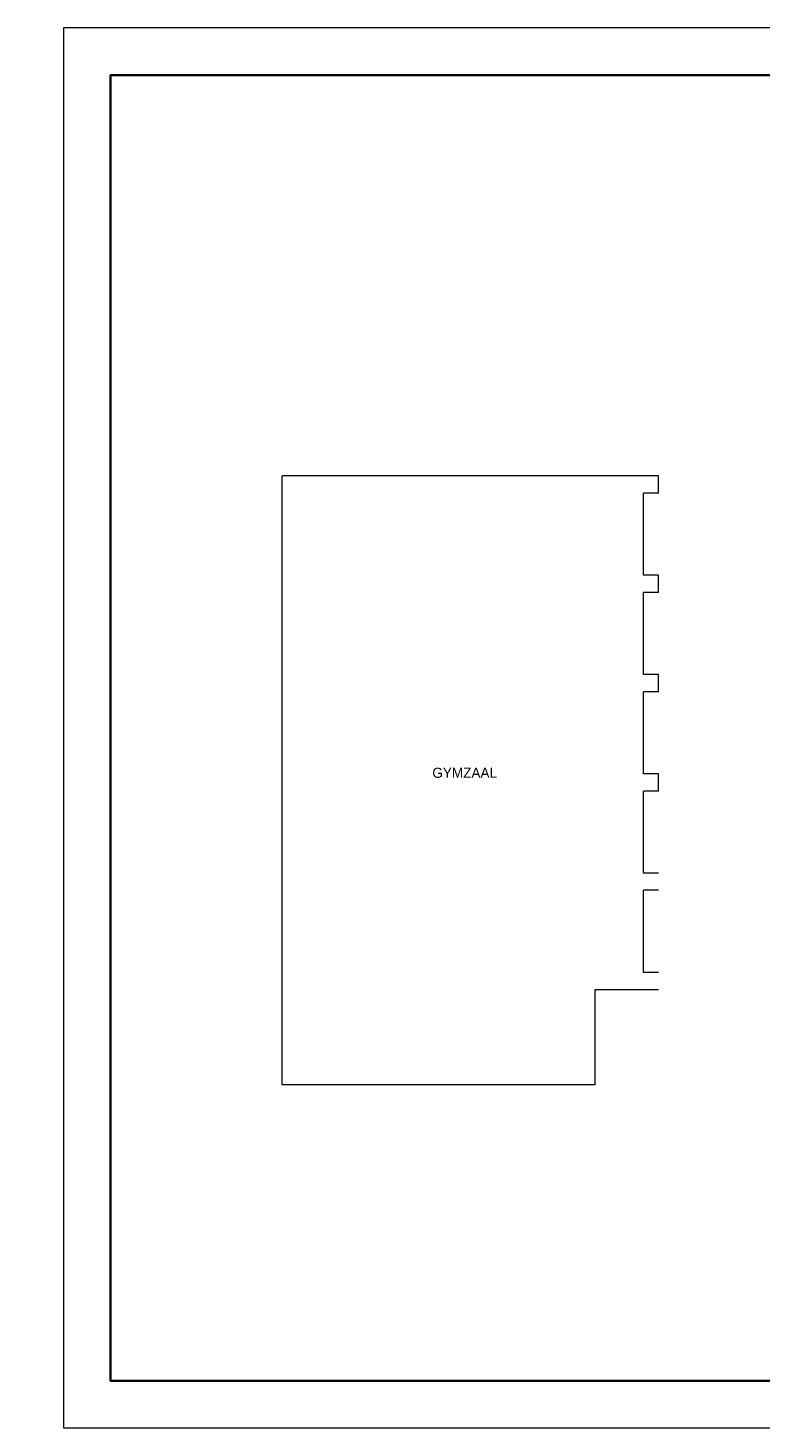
# Model space of a CAD drawing. Header units: millimetres. Extents: x 0 to 10560344, y -63228 to 177747.
# Tile 102 of 125: x 140791 to 171859, y -23315 to 36085. Entities that reach past the tile are written whole.
import ezdxf

# ---------------------------------------------------------------- set-up
doc = ezdxf.new("R2010")
doc.units = ezdxf.units.MM
for name, color, linetype, lineweight in [('..BAS018', 1, 'Continuous', 18), ('005', 9, 'Continuous', 5), ('035', 82, 'Continuous', 35)]:
    doc.layers.add(name, color=color, linetype=linetype, lineweight=lineweight)
doc.layers.add('00-hulplijnen', color=2, linetype='Continuous', plot=False)
doc.layers.add('xx HIDDEN', color=30, linetype='Continuous', lineweight=0, plot=False)
doc.styles.add('02_50', font='swiss.ttf', dxfattribs={"height": 140})
doc.styles.add('mvd', font='GOTHIC.TTF')

msp = doc.modelspace()

# ---------------------------------------------------------------- linework, layer by layer
at = {"layer": '005', "color": 7}
for p, q in [((166917.6, 17079.9), (151572.4, 17079.9)), ((167548.8, 17079.9), (166917.6, 17079.9)), ((167548.8, 16348.8), (167548.8, 17079.9)), ((166917.6, 12867.1), (166917.6, 16348.8)), ((167548.8, 12867.1), (166917.6, 12867.1)), ((167548.8, 12136), (167548.8, 12867.1)), ((166917.6, 8654.3), (166917.6, 12136)), ((167548.8, 8654.3), (166917.6, 8654.3)), ((167548.8, 7923.3), (167548.8, 8654.3)), ((166917.6, 4441.5), (166917.6, 7923.3)), ((167548.8, 4441.5), (166917.6, 4441.5)), ((167548.8, 3710.5), (167548.8, 4441.5)), ((166917.6, 228.8), (166917.6, 3710.5)), ((167548.8, 228.8), (166917.6, 228.8)), ((166917.6, -3984), (166917.6, -502.3)), ((167548.8, -3984), (166917.6, -3984)), ((164859.9, -8753.1), (164859.9, -4715.1)), ((164859.9, -4715.1), (167548.8, -4715.1))]:
    msp.add_line(p, q, dxfattribs=at)
for points in [[(151572.4, -8753.1), (151572.4, 17079.9)], [(167548.8, 16348.8), (166917.6, 16348.8)], [(167548.8, 12136), (166917.6, 12136)], [(167548.8, 7923.3), (166917.6, 7923.3)], [(167548.8, 3710.5), (166917.6, 3710.5)], [(167548.8, -502.3), (166917.6, -502.3)], [(164859.9, -8753.1), (151572.4, -8753.1)]]:
    msp.add_lwpolyline(points, dxfattribs=at)
at = {"layer": '035'}
msp.add_lwpolyline([(224297.7, -12966.3), (224297.7, 34085.2), (144297.7, 34085.2), (144297.7, -21314.8), (177141.2, -21314.8)], dxfattribs=at)
at = {"layer": 'xx HIDDEN'}
msp.add_lwpolyline([(142297.7, 36085.2), (142297.7, -23314.8), (226297.7, -23314.8), (226297.7, 36085.2)], close=True, dxfattribs=at)

# ---------------------------------------------------------------- texts
at = {"layer": '..BAS018', "color": 7, "insert": (159325.1, 4701.1), "char_height": 429.59, "attachment_point": 2, "style": 'mvd'}
msp.add_mtext('GYMZAAL', dxfattribs=at)
at = {"layer": '00-hulplijnen', "char_height": 140, "width": 3706.629, "attachment_point": 1, "style": '02_50'}
for s, insert in [('\\pi1218.94402;Bestaande wanden, dragend', (120272.7, 17659)), ('\\pi1588.38055;Bestaande wanden, licht', (120272.7, 14463.4)), ('\\pi1694.2597;Nieuwe binnenwanden, \\P\\pi1235.38666;HSB of metal stud (verbouw)', (120272.7, 12992.6)), ('\\pi1694.2597;Nieuwe binnenwanden, \\P\\pi1057.65414;cellenbeton/ gips (nieuwbouw)', (120272.7, 11516.9)), ('\\pi1364.9318;Nieuwe buitenwanden, hsb', (120272.7, 9857.6)), ('\\pi1059.36493;Buitengevelisolatie/ dakisolatie', (120272.7, 4733.7)), ('\\pi1356.47287;Gewapend beton/ dekvloer', (120272.7, 3522.1))]:
    msp.add_mtext(s, dxfattribs=dict(at, insert=insert))

doc.saveas('drawing.dxf')
